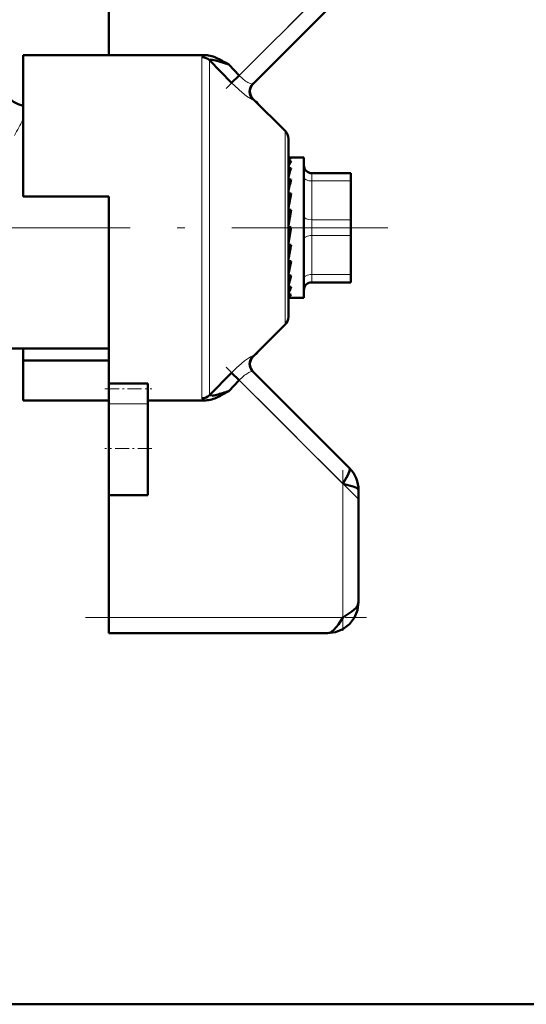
# Model space of a CAD drawing. Extents: x -2065 to 2446, y -1996 to 695.
# Tile 39 of 58: x 165 to 198, y -112 to -49. Entities that reach past the tile are written whole.
import ezdxf

# ---------------------------------------------------------------- set-up
doc = ezdxf.new("R2010")
doc.units = 0
doc.linetypes.add('DASHDOT', pattern=[18.5, 12, -3, 0.5, -3])

msp = doc.modelspace()

# ---------------------------------------------------------------- linework, layer by layer
at = {"color": 7, "lineweight": 50}
for p, q in [((171.065, -51.363), (171.065, -37.434)), ((180.284, -53.215), (186.772, -46.727)), ((165.565, -51.363), (165.565, -60.434)), ((171.065, -51.363), (165.565, -51.363)), ((177.256, -51.363), (171.065, -51.363)), ((178.927, -53.14), (177.524, -51.696)), ((178.395, -51.761), (178.572, -51.862)), ((178.572, -51.862), (178.725, -51.951)), ((178.725, -51.951), (178.747, -51.964)), ((178.747, -51.964), (179.422, -52.663)), ((178.927, -53.14), (179.422, -52.663)), ((182.36, -56.225), (180.312, -54.177)), ((180.475, -54.34), (180.511, -54.326)), ((180.514, -54.328), (180.506, -54.37)), ((180.511, -54.326), (180.514, -54.328)), ((180.631, -54.495), (180.514, -54.328)), ((182.565, -56.72), (182.565, -68.148)), ((182.587, -57.934), (182.565, -57.935)), ((182.565, -57.941), (182.742, -57.941)), ((182.587, -57.934), (183.565, -57.934)), ((183.565, -66.331), (183.565, -57.934)), ((182.565, -58.145), (182.742, -58.145)), ((182.565, -58.618), (182.742, -58.618)), ((182.565, -59.021), (182.575, -59.2)), ((182.565, -59.332), (182.742, -59.332)), ((184.065, -58.934), (186.565, -58.934)), ((186.565, -59.434), (186.565, -58.934)), ((182.565, -59.643), (182.591, -60.002)), ((182.565, -59.813), (182.586, -59.813)), ((186.565, -59.434), (186.565, -61.934)), ((186.565, -59.749), (186.565, -62.175)), ((165.565, -60.434), (171.065, -60.434)), ((171.065, -60.434), (171.065, -62.434)), ((182.565, -60.24), (182.742, -60.24)), ((182.565, -60.439), (182.616, -60.888)), ((182.742, -61.286), (182.565, -62.275)), ((182.565, -61.286), (182.742, -61.286)), ((182.565, -61.361), (182.654, -61.656)), ((182.675, -61.656), (182.654, -61.656)), ((171.065, -62.434), (171.065, -72.43)), ((182.742, -62.404), (182.565, -63.398)), ((182.565, -62.404), (182.742, -62.404)), ((182.654, -62.64), (182.695, -62.404)), ((186.565, -62.934), (186.565, -61.934)), ((186.565, -62.175), (186.565, -62.722)), ((182.565, -63.345), (182.654, -62.64)), ((186.565, -62.722), (186.565, -63.756)), ((186.565, -62.934), (186.565, -65.434)), ((182.565, -64.282), (182.623, -63.524)), ((182.565, -63.524), (182.742, -63.524)), ((186.565, -63.756), (186.565, -64.006)), ((186.565, -64.006), (186.565, -64.009)), ((186.565, -64.009), (186.565, -64.642)), ((182.565, -64.846), (182.589, -64.576)), ((182.565, -65.103), (182.596, -64.576)), ((182.565, -64.576), (182.742, -64.576)), ((182.565, -65.56), (182.569, -65.492)), ((182.565, -65.757), (182.578, -65.492)), ((182.565, -65.492), (182.742, -65.492)), ((186.565, -65.8), (186.565, -65.434)), ((182.565, -66.217), (182.742, -66.217)), ((182.742, -66.217), (182.703, -66.331)), ((186.565, -65.934), (184.065, -65.934)), ((186.565, -65.934), (186.565, -65.8)), ((182.565, -66.704), (182.742, -66.704)), ((182.565, -66.923), (182.742, -66.923)), ((183.565, -66.934), (183.565, -66.331)), ((182.687, -66.934), (183.565, -66.934)), ((182.36, -68.643), (180.312, -70.691)), ((164.631, -70.184), (171.065, -70.184)), ((165.565, -70.952), (165.565, -70.184)), ((180.511, -70.542), (180.475, -70.528)), ((180.506, -70.497), (180.514, -70.54)), ((180.514, -70.54), (180.511, -70.542)), ((180.514, -70.54), (180.631, -70.372)), ((165.565, -73.505), (165.565, -70.952)), ((171.065, -70.952), (165.565, -70.952)), ((177.524, -73.172), (178.927, -71.728)), ((178.927, -71.728), (179.422, -72.205)), ((186.479, -77.848), (180.284, -71.652)), ((171.065, -72.766), (171.065, -72.43)), ((171.065, -72.43), (173.565, -72.43)), ((173.565, -72.766), (173.565, -72.43)), ((178.747, -72.903), (179.422, -72.205)), ((171.065, -73.72), (171.065, -72.766)), ((173.565, -73.72), (173.565, -72.766)), ((177.524, -73.172), (177.522, -73.185)), ((178.66, -72.955), (178.395, -73.106)), ((178.747, -72.903), (178.66, -72.955)), ((171.065, -73.505), (165.565, -73.505)), ((171.065, -73.72), (171.065, -76.581)), ((173.565, -73.505), (177.256, -73.505)), ((173.565, -73.72), (173.565, -76.581)), ((171.065, -76.581), (171.065, -79.581)), ((173.565, -76.581), (173.565, -79.581)), ((187.065, -86.434), (187.065, -79.262)), ((171.065, -87.434), (171.065, -79.581)), ((173.565, -79.581), (171.065, -79.581)), ((171.065, -88.434), (171.065, -87.434)), ((185.065, -88.434), (171.065, -88.434)), ((160.015, -112.234), (288.565, -112.234)), ((616.565, -112.234), (160.015, -112.234))]:
    msp.add_line(p, q, dxfattribs=at)
at = {"color": 7, "linetype": 'DASHDOT', "lineweight": 18, "ltscale": 0.302371}
msp.add_line((178.579, -53.506), (187.131, -44.953), dxfattribs=at)
at = {"color": 7, "lineweight": 18}
for p, q in [((179.422, -52.663), (186.065, -46.02)), ((177.029, -62.434), (177.029, -51.496)), ((177.524, -51.695), (177.524, -62.434)), ((182.36, -62.434), (182.36, -56.225)), ((184.065, -59.434), (184.065, -58.934)), ((184.065, -59.434), (184.065, -61.934)), ((186.565, -59.434), (184.065, -59.434)), ((177.029, -73.371), (177.029, -62.434)), ((177.524, -62.434), (177.524, -73.172)), ((182.36, -68.643), (182.36, -62.434)), ((184.065, -62.934), (184.065, -61.934)), ((184.065, -61.934), (186.565, -61.934)), ((184.065, -62.934), (184.065, -65.434)), ((186.565, -62.934), (184.065, -62.934)), ((184.065, -65.8), (184.065, -65.434)), ((184.065, -65.434), (186.565, -65.434)), ((184.065, -65.934), (184.065, -65.8)), ((186.065, -78.848), (179.422, -72.205)), ((173.565, -73.72), (171.065, -73.72)), ((186.065, -87.434), (186.065, -78.848)), ((171.065, -87.434), (186.065, -87.434))]:
    msp.add_line(p, q, dxfattribs=at)
at = {"color": 7, "linetype": 'DASHDOT', "lineweight": 18}
msp.add_line((160.439, -62.434), (188.94, -62.434), dxfattribs=at)
at = {"color": 7, "linetype": 'DASHDOT', "lineweight": 18, "ltscale": 0.296928}
msp.add_line((186.99, -79.773), (178.592, -71.375), dxfattribs=at)
at = {"color": 7, "linetype": 'DASHDOT', "lineweight": 18, "ltscale": 0.075}
msp.add_line((170.815, -72.766), (173.815, -72.766), dxfattribs=at)
at = {"color": 7, "linetype": 'DASHDOT', "lineweight": 18, "ltscale": 0.075015}
msp.add_line((173.815, -76.581), (170.815, -76.581), dxfattribs=at)
at = {"color": 7, "linetype": 'DASHDOT', "lineweight": 18, "ltscale": 0.257574}
msp.add_line((186.065, -88.292), (186.065, -77.989), dxfattribs=at)
at = {"color": 7, "linetype": 'DASHDOT', "lineweight": 18, "ltscale": 0.45}
msp.add_line((169.565, -87.434), (187.565, -87.434), dxfattribs=at)
at = {"color": 7, "lineweight": 18}
for points in [[(177.256, -51.363), (177.09, -51.42), (177.048, -51.452), (177.035, -51.469), (177.029, -51.496)], [(180.284, -54.202), (180.278, -54.205), (180.258, -54.204), (180.144, -54.154), (179.892, -53.991), (179.602, -53.767), (178.927, -53.14)], [(180.179, -53.209), (180.243, -53.223), (180.265, -53.223), (180.279, -53.219), (180.284, -53.215)], [(179.394, -71.278), (179.763, -70.972), (180.141, -70.715)], [(180.141, -70.715), (180.241, -70.668), (180.272, -70.662), (180.281, -70.664), (180.284, -70.666)], [(180.284, -71.652), (180.28, -71.649), (180.267, -71.645), (180.249, -71.644), (180.179, -71.658)], [(177.522, -73.185), (177.529, -73.2), (177.54, -73.207), (177.573, -73.214), (177.652, -73.211)], [(177.091, -73.448), (177.042, -73.409), (177.031, -73.387), (177.029, -73.371)]]:
    msp.add_lwpolyline(points, dxfattribs=at)
at = {"color": 7, "lineweight": 50}
for points in [[(177.524, -51.695), (177.522, -51.68), (177.528, -51.668), (177.542, -51.66), (177.576, -51.653), (177.674, -51.659), (177.929, -51.714), (178.747, -51.964)], [(186.065, -78.848), (186.375, -78.292), (186.469, -78.079), (186.504, -77.938), (186.499, -77.883), (186.479, -77.848)], [(187.065, -79.262), (187.048, -79.214), (187.019, -79.182), (186.922, -79.119), (186.715, -79.035), (186.065, -78.848)], [(185.065, -88.434), (185.587, -88.371), (186.067, -88.178), (186.489, -87.857), (186.809, -87.436), (187.002, -86.956), (187.065, -86.434)], [(185.065, -88.434), (185.587, -88.371), (186.067, -88.178), (186.489, -87.857), (186.809, -87.436), (187.002, -86.956), (187.065, -86.434)], [(186.065, -87.434), (186.644, -87.041), (186.881, -86.826), (186.993, -86.677), (187.065, -86.434)], [(185.065, -88.434), (185.275, -88.38), (185.48, -88.229), (185.77, -87.882), (186.065, -87.434)]]:
    msp.add_lwpolyline(points, dxfattribs=at)
for centre, radius, start, end in [((177.235, -52.784), 1.422, 72.78179, 89.16386), ((176.861, -54.007), 2.701, 64.27076, 72.88336), ((175.431, -57.023), 6.039, 60.60729, 64.46854), ((166.065, -52.684), 2, 179.99928, 255.52438), ((180.779, -53.708), 0.699, 135.10669, 224.92091), ((180.806, -53.682), 0.699, 134.94293, 225.05628), ((181.865, -56.72), 0.7, 0, 45), ((191.047, -61.306), 8.73, 162.06661, 166.30533), ((184.867, -59.302), 2.42, 151.44313, 161.95172), ((184.065, -58.434), 0.5, 180.00001, 270), ((204.956, -64.663), 22.845, 166.50482, 168.55098), ((235.986, -70.899), 54.301, 168.67925, 169.6696), ((120.406, -52.285), 63.341, 348.91647, 349.77918), ((156.835, -59.446), 26.409, 346.97796, 348.80018), ((172.607, -63.113), 10.41, 343.06294, 346.78862), ((184.065, -66.434), 0.5, 90, 180.00001), ((180.119, -65.452), 2.729, 333.67343, 341.20675), ((182.688, -66.784), 0.15, 248.00655, 269.61846), ((182.686, -66.786), 0.148, 270.3147, 292.09231), ((181.865, -68.148), 0.7, 314.9998, 360), ((180.779, -71.159), 0.699, 135.07909, 224.89331), ((180.807, -71.186), 0.7, 135, 225), ((177.234, -70.495), 2.748, 278.75975, 285.61429), ((175.44, -63.792), 9.688, 285.16155, 287.49439), ((175.428, -67.839), 6.045, 295.53129, 299.38971), ((174.404, -60.191), 13.434, 287.08854, 288.86056), ((177.235, -72.085), 1.42, 270.82612, 287.22904), ((176.861, -70.86), 2.701, 287.11405, 295.72412), ((185.081, -79.256), 1.984, 359.80797, 45.19203), ((185.081, -79.256), 1.984, 359.80797, 45.192)]:
    msp.add_arc(centre, radius, start, end, dxfattribs=at)
at = {"color": 7, "lineweight": 18}
for centre, radius, start, end in [((181.525, -50.695), 2.88, 223.09241, 230.68343), ((181.081, -51.238), 2.179, 230.67034, 239.30481), ((180.683, -51.893), 1.411, 239.6305, 244.93191), ((180.417, -52.473), 0.773, 244.57428, 252.11679), ((180.319, -54.212), 0.0369, 101.24218, 163.47229), ((183.884, -66.102), 21.159, 149.97008, 153.0313), ((180.318, -70.657), 0.0349, 194.75919, 261.04944), ((185.108, -77.688), 8.586, 131.71228, 136.03951), ((181.525, -74.172), 2.88, 129.31527, 136.90739), ((181.084, -73.633), 2.183, 120.70189, 129.31915), ((180.682, -72.972), 1.409, 115.06275, 120.3745), ((180.417, -72.394), 0.773, 107.88208, 115.42614), ((177.378, -72.876), 0.64, 243.33889, 258.99901)]:
    msp.add_arc(centre, radius, start, end, dxfattribs=at)
at = {"color": 7, "lineweight": 50}
for centre, major_axis, ratio, start_param, end_param in [((177.029, -52.177), (-0.7, 0), 0.972234, 3.926989, 4.712389), ((182.653, -61.248), (-0.137, -3.314), 0.200914, 3.215135, 3.475241), ((182.653, -63.61), (-0.171, -3.323), 0.198029, 0.123736, 0.383842), ((177.029, -72.691), (0.7, 0), 0.972233, 4.712389, 5.497789)]:
    msp.add_ellipse(centre, major_axis=major_axis, ratio=ratio, start_param=start_param, end_param=end_param, dxfattribs=at)
at = {"color": 7, "lineweight": 18}
for centre, major_axis, start_param, end_param in [((184.065, -59.184), (-0.5, 0), 0, 1.570796), ((184.065, -61.684), (-0.5, 0), 0, 1.570796), ((184.065, -63.184), (0.5, 0), 1.570796, 3.141593), ((184.065, -65.684), (0.5, 0), 1.570796, 3.141593)]:
    msp.add_ellipse(centre, major_axis=major_axis, ratio=0.5, start_param=start_param, end_param=end_param, dxfattribs=at)

doc.saveas('drawing.dxf')
